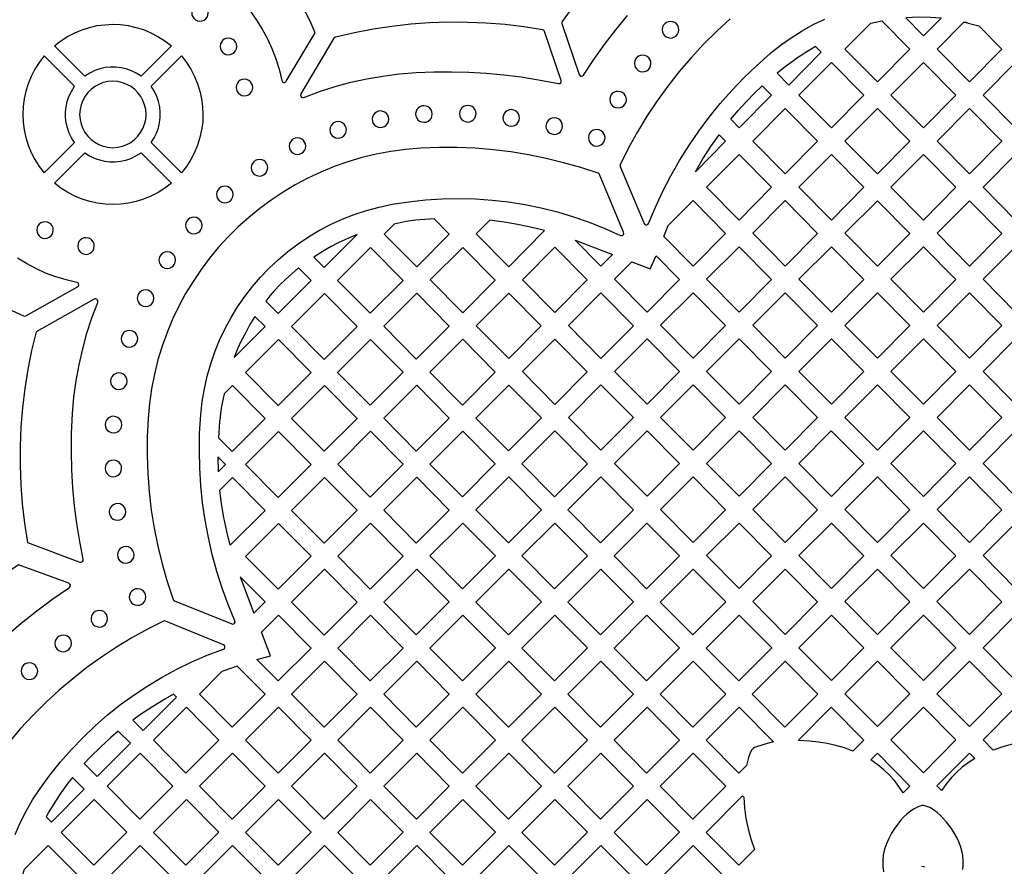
# Model space of a CAD drawing. Header units: millimetres. Extents: x -1176 to 822, y -1617 to -119.
# Tile 19 of 119: x -689 to -489, y -1185 to -1014. Entities that reach past the tile are written whole.
import ezdxf

# ---------------------------------------------------------------- set-up
doc = ezdxf.new("R2010")
doc.units = ezdxf.units.MM
doc.layers.add('pattern', color=5, linetype='Continuous', true_color=0x0000ff)

msp = doc.modelspace()

# ---------------------------------------------------------------- linework, layer by layer
at = {"layer": 'pattern'}
for points in [[(-634.85, -1026.12), (-629, -1016.3), (-630.01, -1013.96), (-631.15, -1011.69), (-632.41, -1009.5), (-633.78, -1007.39), (-635.27, -1005.37), (-636.87, -1003.44), (-638.58, -1001.6), (-640.38, -999.87), (-642.29, -998.23), (-644.28, -996.7), (-646.36, -995.29), (-648.53, -993.99), (-650.78, -992.82), (-653.2, -991.72), (-664.15, -997.7)], [(-664, -998.63), (-661.8, -999.09), (-659.66, -999.67), (-657.57, -1000.39), (-655.54, -1001.24), (-653.58, -1002.2), (-651.7, -1003.28), (-649.88, -1004.48), (-648.15, -1005.78), (-646.51, -1007.18), (-644.95, -1008.69), (-643.49, -1010.28), (-642.13, -1011.97), (-640.87, -1013.74), (-639.72, -1015.58), (-638.69, -1017.51), (-637.77, -1019.5), (-636.98, -1021.56), (-636.32, -1023.68), (-635.77, -1025.97)], [(-576.48, -1010.75), (-578.84, -1014), (-578.92, -1014.18), (-578.9, -1014.43), (-575.4, -1024.78), (-575.28, -1024.96), (-575.11, -1025.07), (-574.92, -1025.1), (-574.72, -1025.06), (-574.53, -1024.88), (-572.44, -1021.71), (-570.26, -1018.65), (-567.99, -1015.68), (-565.62, -1012.81)], [(-544.73, -1013.48), (-547.48, -1016), (-550.13, -1018.62), (-552.67, -1021.35), (-555.09, -1024.17), (-557.39, -1027.1), (-559.57, -1030.11), (-561.63, -1033.21), (-563.56, -1036.39), (-565.36, -1039.65), (-567.06, -1043.07), (-567.11, -1043.21), (-567.07, -1043.46), (-562.19, -1055), (-562.05, -1055.19), (-561.86, -1055.28), (-561.65, -1055.29), (-561.45, -1055.2), (-561.3, -1054.99), (-559.92, -1051.7), (-558.42, -1048.47), (-556.78, -1045.31), (-555.02, -1042.22), (-553.13, -1039.21), (-551.13, -1036.29), (-549.01, -1033.44), (-546.77, -1030.68), (-544.42, -1028.02), (-541.96, -1025.45), (-539.4, -1022.98), (-536.61, -1020.51), (-534.52, -1018.84), (-532.37, -1017.3), (-530.16, -1015.9), (-527.88, -1014.63), (-525.55, -1013.5)], [(-690.58, -1072.64), (-688.17, -1073.75), (-687.99, -1073.8), (-687.74, -1073.73), (-677.22, -1067.86), (-677.05, -1067.69), (-676.98, -1067.48), (-677.01, -1067.27), (-677.13, -1067.08), (-677.36, -1066.97), (-679.54, -1066.46), (-681.65, -1065.82), (-683.7, -1065.06), (-685.69, -1064.16), (-687.61, -1063.15), (-689.44, -1062.02)], [(-673.84, -1070.38), (-685.64, -1076.97), (-686.56, -1080.79), (-687.33, -1084.63), (-687.94, -1088.5), (-688.41, -1092.39), (-688.72, -1096.29), (-688.89, -1100.19), (-688.9, -1104.11), (-688.76, -1108.02), (-688.47, -1111.92), (-688.02, -1115.82), (-687.41, -1119.79), (-676.73, -1123.73)], [(-676.07, -1123.15), (-676.79, -1119.53), (-677.39, -1115.91), (-677.85, -1112.3), (-678.19, -1108.67), (-678.4, -1105.03), (-678.48, -1101.36), (-678.44, -1097.68), (-678.24, -1093.57), (-677.95, -1090.23), (-677.5, -1086.93), (-676.91, -1083.67), (-676.18, -1080.44), (-675.31, -1077.27), (-674.3, -1074.15), (-673.13, -1071.01)], [(-678.99, -1128.03), (-689.21, -1124.26), (-692.39, -1126.54), (-695.46, -1128.94), (-698.43, -1131.46), (-701.29, -1134.1), (-704.05, -1136.84), (-706.69, -1139.7), (-709.22, -1142.65), (-711.62, -1145.71), (-713.9, -1148.87), (-716.06, -1152.12), (-718.1, -1155.48), (-714.23, -1167.93)], [(-713.29, -1167.97), (-711.95, -1164.97), (-710.63, -1162.32), (-709.2, -1159.71), (-707.65, -1157.15), (-705.99, -1154.64), (-704.22, -1152.19), (-702.34, -1149.79), (-700.35, -1147.45), (-697.56, -1144.42), (-694.68, -1141.53), (-691.72, -1138.77), (-688.67, -1136.13), (-685.52, -1133.61), (-682.26, -1131.21), (-678.88, -1128.92)], [(-689.89, -1179.02), (-688.85, -1176.64), (-687.66, -1174.3), (-686.34, -1172.01), (-684.84, -1169.71), (-682.82, -1166.96), (-680.69, -1164.31), (-678.46, -1161.76), (-676.11, -1159.32), (-673.67, -1156.99), (-671.12, -1154.77), (-668.48, -1152.67), (-665.75, -1150.69), (-662.93, -1148.83), (-660.03, -1147.09), (-657.06, -1145.48), (-654.01, -1144.01), (-650.88, -1142.66), (-647.62, -1141.43), (-647.42, -1141.3), (-647.32, -1141.11), (-647.31, -1140.89), (-647.39, -1140.69), (-647.6, -1140.53), (-659.36, -1135.71), (-659.51, -1135.67), (-659.75, -1135.72), (-663.01, -1137.37), (-666.21, -1139.13), (-669.32, -1141.03), (-672.36, -1143.04), (-675.31, -1145.16), (-678.18, -1147.41), (-680.96, -1149.76), (-683.64, -1152.23), (-686.23, -1154.8), (-688.84, -1157.61), (-690.81, -1159.95)], [(-497.53, -1186.11), (-497.45, -1185.27), (-497.45, -1184.34), (-497.54, -1183.31), (-497.71, -1182.34), (-497.96, -1181.41), (-498.3, -1180.52), (-498.71, -1179.66), (-499.19, -1178.81), (-499.83, -1177.81), (-500.29, -1177.17), (-500.82, -1176.5), (-501.42, -1175.83), (-502.06, -1175.17), (-502.76, -1174.55), (-503.49, -1174.01), (-504.24, -1173.57), (-505.05, -1173.25), (-505.44, -1173.17), (-505.81, -1173.17), (-506.17, -1173.25), (-506.62, -1173.41), (-507.41, -1173.8), (-508.16, -1174.31), (-508.87, -1174.9), (-509.53, -1175.54), (-510.14, -1176.21), (-510.71, -1176.9), (-511.39, -1177.81), (-512.01, -1178.79), (-512.57, -1179.82), (-513.04, -1180.89), (-513.41, -1182), (-513.67, -1183.21), (-513.76, -1184.23), (-513.74, -1185.46), (-513.59, -1186.58)], [(-505.87, -1185.52), (-505.62, -1185.47), (-505.31, -1185.56)]]:
    msp.add_lwpolyline(points, dxfattribs=at)
for points in [[(-654.05, -1012.25), (-654, -1012.69), (-653.83, -1013.08), (-653.58, -1013.42), (-653.25, -1013.68), (-652.87, -1013.86), (-652.37, -1013.93), (-651.93, -1013.88), (-651.54, -1013.71), (-651.2, -1013.46), (-650.93, -1013.14), (-650.76, -1012.75), (-650.68, -1012.25), (-650.74, -1011.81), (-650.9, -1011.42), (-651.15, -1011.08), (-651.48, -1010.82), (-651.87, -1010.64), (-652.37, -1010.56), (-652.8, -1010.62), (-653.2, -1010.78), (-653.54, -1011.03), (-653.8, -1011.36), (-653.98, -1011.75)], [(-509.1, -1013.24), (-505.47, -1016.91), (-501.92, -1013.32), (-504.11, -1013.17), (-506.53, -1013.13)], [(-675.76, -1025.12), (-681.93, -1018.95), (-680.61, -1017.93), (-679.23, -1017.04), (-677.79, -1016.29), (-676.3, -1015.67), (-674.78, -1015.2), (-673.22, -1014.85), (-671.65, -1014.65), (-670.07, -1014.58), (-668.49, -1014.64), (-666.92, -1014.85), (-665.36, -1015.19), (-663.84, -1015.66), (-662.35, -1016.28), (-660.91, -1017.03), (-659.52, -1017.91), (-658.18, -1018.95), (-664.34, -1025.12), (-665.29, -1024.51), (-666.29, -1024.01), (-667.32, -1023.64), (-668.38, -1023.39), (-669.46, -1023.26), (-670.55, -1023.26), (-671.63, -1023.37), (-672.69, -1023.61), (-673.73, -1023.97), (-674.73, -1024.46)], [(-608.51, -1024.39), (-604.91, -1024.24), (-601.34, -1024.2), (-597.78, -1024.29), (-594.25, -1024.49), (-590.72, -1024.81), (-587.19, -1025.26), (-583.66, -1025.82), (-579.61, -1026.61), (-579.35, -1026.6), (-579.15, -1026.46), (-579.04, -1026.25), (-579.05, -1025.99), (-582.43, -1016.01), (-582.49, -1015.88), (-582.57, -1015.78), (-582.81, -1015.69), (-586.61, -1015.09), (-590.43, -1014.64), (-594.26, -1014.34), (-598.09, -1014.18), (-601.93, -1014.17), (-605.76, -1014.3), (-609.59, -1014.58), (-613.4, -1015.01), (-617.2, -1015.58), (-620.98, -1016.29), (-624.88, -1017.19), (-625.01, -1017.24), (-625.18, -1017.41), (-631.91, -1028.7), (-631.97, -1028.94), (-631.92, -1029.16), (-631.78, -1029.34), (-631.57, -1029.43), (-631.32, -1029.4), (-628.14, -1028.23), (-624.95, -1027.22), (-621.75, -1026.35), (-618.51, -1025.64), (-615.24, -1025.08), (-611.93, -1024.66)], [(-558.55, -1015.67), (-558.49, -1016.11), (-558.33, -1016.51), (-558.08, -1016.84), (-557.75, -1017.11), (-557.36, -1017.28), (-556.86, -1017.36), (-556.43, -1017.3), (-556.03, -1017.14), (-555.69, -1016.89), (-555.43, -1016.56), (-555.25, -1016.17), (-555.18, -1015.67), (-555.24, -1015.24), (-555.4, -1014.84), (-555.65, -1014.5), (-555.98, -1014.24), (-556.36, -1014.06), (-556.86, -1013.99), (-557.3, -1014.04), (-557.69, -1014.21), (-558.03, -1014.46), (-558.3, -1014.78), (-558.47, -1015.17)], [(-516.21, -1014.34), (-513.98, -1013.87), (-508.28, -1019.62), (-514.85, -1026.26), (-521.46, -1019.59)], [(-489.58, -1019.62), (-496.15, -1026.26), (-502.76, -1019.59), (-497.32, -1014.16), (-497.17, -1014.15), (-497.07, -1014.16), (-496.99, -1014.17), (-496.87, -1014.19), (-496.69, -1014.24), (-496.41, -1014.33), (-494.29, -1014.86)], [(-648.28, -1019.06), (-648.23, -1019.5), (-648.06, -1019.89), (-647.81, -1020.23), (-647.48, -1020.5), (-647.1, -1020.67), (-646.6, -1020.75), (-646.16, -1020.69), (-645.77, -1020.53), (-645.43, -1020.28), (-645.16, -1019.95), (-644.99, -1019.56), (-644.91, -1019.06), (-644.97, -1018.62), (-645.13, -1018.23), (-645.38, -1017.89), (-645.71, -1017.63), (-646.1, -1017.45), (-646.6, -1017.38), (-647.04, -1017.43), (-647.43, -1017.6), (-647.77, -1017.85), (-648.03, -1018.17), (-648.21, -1018.56)], [(-531.28, -1021.53), (-531.91, -1022), (-533.59, -1023.19), (-535.24, -1024.47), (-532.84, -1026.9), (-526.26, -1020.26), (-527.4, -1019.11), (-528.5, -1019.74), (-529.55, -1020.39), (-530.53, -1021.05)], [(-677.81, -1038.59), (-678.42, -1037.64), (-678.92, -1036.64), (-679.29, -1035.61), (-679.54, -1034.55), (-679.67, -1033.47), (-679.67, -1032.38), (-679.55, -1031.3), (-679.32, -1030.24), (-678.96, -1029.2), (-678.47, -1028.2), (-677.81, -1027.16), (-683.97, -1021), (-685, -1022.31), (-685.89, -1023.7), (-686.64, -1025.14), (-687.25, -1026.63), (-687.73, -1028.15), (-688.08, -1029.7), (-688.28, -1031.28), (-688.35, -1032.86), (-688.28, -1034.44), (-688.08, -1036.01), (-687.74, -1037.57), (-687.27, -1039.09), (-686.65, -1040.58), (-685.9, -1042.02), (-685.02, -1043.41), (-683.97, -1044.75)], [(-662.3, -1027.16), (-656.14, -1021), (-655.11, -1022.31), (-654.22, -1023.7), (-653.47, -1025.14), (-652.85, -1026.63), (-652.37, -1028.15), (-652.03, -1029.7), (-651.83, -1031.28), (-651.76, -1032.86), (-651.82, -1034.44), (-652.03, -1036.01), (-652.37, -1037.57), (-652.84, -1039.09), (-653.46, -1040.58), (-654.2, -1042.02), (-655.09, -1043.41), (-656.14, -1044.75), (-662.3, -1038.59), (-661.68, -1037.64), (-661.19, -1036.64), (-660.82, -1035.61), (-660.57, -1034.55), (-660.44, -1033.47), (-660.44, -1032.38), (-660.55, -1031.3), (-660.79, -1030.24), (-661.15, -1029.2), (-661.63, -1028.2)], [(-564.19, -1022.52), (-564.13, -1022.96), (-563.97, -1023.36), (-563.72, -1023.69), (-563.39, -1023.96), (-563, -1024.14), (-562.5, -1024.21), (-562.06, -1024.15), (-561.67, -1023.99), (-561.33, -1023.74), (-561.07, -1023.41), (-560.89, -1023.02), (-560.82, -1022.52), (-560.87, -1022.09), (-561.04, -1021.69), (-561.29, -1021.35), (-561.62, -1021.09), (-562, -1020.91), (-562.5, -1020.84), (-562.94, -1020.9), (-563.33, -1021.06), (-563.67, -1021.31), (-563.94, -1021.64), (-564.11, -1022.02)], [(-524.21, -1022.33), (-517.63, -1028.97), (-524.21, -1035.6), (-530.81, -1028.93)], [(-505.5, -1035.6), (-512.11, -1028.94), (-505.5, -1022.33), (-498.93, -1028.97)], [(-486.83, -1035.57), (-493.41, -1028.94), (-486.8, -1022.33), (-480.23, -1028.96)], [(-676.8, -1032.87), (-676.72, -1033.87), (-676.51, -1034.82), (-676.17, -1035.71), (-675.72, -1036.54), (-675.15, -1037.29), (-674.49, -1037.95), (-673.74, -1038.52), (-672.92, -1038.98), (-672.02, -1039.32), (-671.08, -1039.54), (-670.05, -1039.62), (-669.06, -1039.54), (-668.11, -1039.33), (-667.22, -1038.99), (-666.39, -1038.54), (-665.64, -1037.97), (-664.98, -1037.31), (-664.41, -1036.56), (-663.95, -1035.74), (-663.61, -1034.85), (-663.39, -1033.9), (-663.31, -1032.87), (-663.39, -1031.88), (-663.6, -1030.93), (-663.94, -1030.04), (-664.39, -1029.21), (-664.96, -1028.46), (-665.62, -1027.8), (-666.37, -1027.23), (-667.19, -1026.77), (-668.08, -1026.43), (-669.03, -1026.21), (-670.05, -1026.13), (-671.05, -1026.21), (-671.99, -1026.42), (-672.89, -1026.76), (-673.72, -1027.21), (-674.47, -1027.78), (-675.13, -1028.44), (-675.7, -1029.19), (-676.16, -1030.01), (-676.5, -1030.9), (-676.72, -1031.85)], [(-645.03, -1027.4), (-644.98, -1027.84), (-644.82, -1028.23), (-644.56, -1028.57), (-644.24, -1028.83), (-643.85, -1029.01), (-643.35, -1029.09), (-642.91, -1029.03), (-642.52, -1028.87), (-642.18, -1028.61), (-641.92, -1028.29), (-641.74, -1027.9), (-641.67, -1027.4), (-641.72, -1026.96), (-641.88, -1026.57), (-642.14, -1026.23), (-642.46, -1025.97), (-642.85, -1025.79), (-643.35, -1025.71), (-643.79, -1025.77), (-644.18, -1025.93), (-644.52, -1026.19), (-644.78, -1026.51), (-644.96, -1026.9)], [(-536.34, -1028.97), (-542.91, -1035.6), (-544.63, -1033.86), (-543.1, -1032.04), (-541.52, -1030.3), (-539.9, -1028.64), (-538.24, -1027.05)], [(-569.19, -1029.87), (-569.13, -1030.3), (-568.97, -1030.7), (-568.72, -1031.03), (-568.39, -1031.3), (-568, -1031.48), (-567.5, -1031.55), (-567.07, -1031.49), (-566.67, -1031.33), (-566.33, -1031.08), (-566.07, -1030.75), (-565.89, -1030.37), (-565.82, -1029.87), (-565.87, -1029.43), (-566.04, -1029.03), (-566.29, -1028.7), (-566.62, -1028.43), (-567, -1028.25), (-567.5, -1028.18), (-567.94, -1028.24), (-568.33, -1028.4), (-568.67, -1028.65), (-568.94, -1028.98), (-569.11, -1029.37)], [(-608.59, -1032.78), (-608.53, -1033.22), (-608.37, -1033.61), (-608.12, -1033.95), (-607.79, -1034.21), (-607.4, -1034.39), (-606.9, -1034.46), (-606.47, -1034.41), (-606.07, -1034.25), (-605.74, -1033.99), (-605.47, -1033.67), (-605.29, -1033.28), (-605.22, -1032.78), (-605.28, -1032.34), (-605.44, -1031.95), (-605.69, -1031.61), (-606.02, -1031.35), (-606.4, -1031.17), (-606.9, -1031.09), (-607.34, -1031.15), (-607.74, -1031.31), (-608.07, -1031.57), (-608.34, -1031.89), (-608.51, -1032.28)], [(-599.7, -1032.72), (-599.64, -1033.16), (-599.48, -1033.55), (-599.23, -1033.89), (-598.9, -1034.15), (-598.52, -1034.33), (-598.02, -1034.41), (-597.58, -1034.35), (-597.18, -1034.19), (-596.85, -1033.93), (-596.58, -1033.61), (-596.41, -1033.22), (-596.33, -1032.72), (-596.39, -1032.28), (-596.55, -1031.89), (-596.8, -1031.55), (-597.13, -1031.29), (-597.52, -1031.11), (-598.02, -1031.04), (-598.45, -1031.09), (-598.85, -1031.25), (-599.19, -1031.51), (-599.45, -1031.83), (-599.63, -1032.22)], [(-617.41, -1033.85), (-617.36, -1034.29), (-617.19, -1034.68), (-616.94, -1035.02), (-616.61, -1035.28), (-616.23, -1035.46), (-615.73, -1035.54), (-615.29, -1035.48), (-614.9, -1035.32), (-614.56, -1035.06), (-614.3, -1034.74), (-614.12, -1034.35), (-614.04, -1033.85), (-614.1, -1033.41), (-614.26, -1033.02), (-614.51, -1032.68), (-614.84, -1032.42), (-615.23, -1032.24), (-615.73, -1032.17), (-616.16, -1032.22), (-616.56, -1032.38), (-616.9, -1032.64), (-617.16, -1032.96), (-617.34, -1033.35)], [(-590.87, -1033.58), (-590.81, -1034.01), (-590.65, -1034.41), (-590.4, -1034.74), (-590.07, -1035.01), (-589.68, -1035.18), (-589.18, -1035.26), (-588.74, -1035.2), (-588.35, -1035.04), (-588.01, -1034.79), (-587.75, -1034.46), (-587.57, -1034.08), (-587.5, -1033.58), (-587.56, -1033.14), (-587.72, -1032.74), (-587.97, -1032.41), (-588.3, -1032.14), (-588.68, -1031.97), (-589.18, -1031.89), (-589.62, -1031.95), (-590.01, -1032.11), (-590.35, -1032.36), (-590.62, -1032.69), (-590.79, -1033.08)], [(-540.17, -1038.28), (-533.56, -1031.68), (-526.99, -1038.31), (-533.56, -1044.95)], [(-508.28, -1038.32), (-514.86, -1044.95), (-521.46, -1038.28), (-514.86, -1031.68)], [(-496.15, -1031.68), (-489.58, -1038.32), (-496.15, -1044.95), (-502.76, -1038.29)], [(-626.02, -1036.01), (-625.96, -1036.45), (-625.8, -1036.84), (-625.55, -1037.18), (-625.22, -1037.44), (-624.83, -1037.62), (-624.33, -1037.69), (-623.9, -1037.64), (-623.5, -1037.47), (-623.17, -1037.22), (-622.9, -1036.89), (-622.73, -1036.51), (-622.65, -1036.01), (-622.71, -1035.57), (-622.87, -1035.18), (-623.12, -1034.84), (-623.45, -1034.57), (-623.83, -1034.4), (-624.33, -1034.32), (-624.77, -1034.38), (-625.17, -1034.54), (-625.5, -1034.79), (-625.77, -1035.12), (-625.94, -1035.51)], [(-582.14, -1035.22), (-582.08, -1035.66), (-581.92, -1036.06), (-581.67, -1036.39), (-581.34, -1036.66), (-580.95, -1036.83), (-580.45, -1036.91), (-580.01, -1036.85), (-579.62, -1036.69), (-579.28, -1036.44), (-579.02, -1036.11), (-578.84, -1035.72), (-578.77, -1035.22), (-578.83, -1034.79), (-578.99, -1034.39), (-579.24, -1034.05), (-579.57, -1033.79), (-579.95, -1033.61), (-580.45, -1033.54), (-580.89, -1033.6), (-581.28, -1033.76), (-581.62, -1034.01), (-581.89, -1034.34), (-582.06, -1034.72)], [(-573.52, -1037.61), (-573.46, -1038.05), (-573.3, -1038.44), (-573.05, -1038.78), (-572.72, -1039.04), (-572.34, -1039.22), (-571.84, -1039.29), (-571.4, -1039.24), (-571, -1039.07), (-570.67, -1038.82), (-570.4, -1038.5), (-570.23, -1038.11), (-570.15, -1037.61), (-570.21, -1037.17), (-570.37, -1036.78), (-570.62, -1036.44), (-570.95, -1036.18), (-571.34, -1036), (-571.84, -1035.92), (-572.27, -1035.98), (-572.67, -1036.14), (-573.01, -1036.4), (-573.27, -1036.72), (-573.45, -1037.11)], [(-550.29, -1041.89), (-548.69, -1039.39), (-547.01, -1036.98), (-545.69, -1038.31), (-551.8, -1044.49)], [(-634.27, -1039.3), (-634.21, -1039.74), (-634.05, -1040.13), (-633.8, -1040.47), (-633.47, -1040.73), (-633.08, -1040.91), (-632.58, -1040.98), (-632.15, -1040.93), (-631.75, -1040.76), (-631.41, -1040.51), (-631.15, -1040.19), (-630.97, -1039.8), (-630.9, -1039.3), (-630.96, -1038.86), (-631.12, -1038.47), (-631.37, -1038.13), (-631.7, -1037.87), (-632.08, -1037.69), (-632.58, -1037.61), (-633.02, -1037.67), (-633.41, -1037.83), (-633.75, -1038.08), (-634.02, -1038.41), (-634.19, -1038.8)], [(-681.93, -1046.79), (-675.76, -1040.63), (-674.82, -1041.24), (-673.82, -1041.74), (-672.79, -1042.11), (-671.72, -1042.36), (-670.65, -1042.49), (-669.56, -1042.49), (-668.48, -1042.38), (-667.42, -1042.14), (-666.38, -1041.78), (-665.38, -1041.29), (-664.34, -1040.63), (-658.18, -1046.79), (-659.49, -1047.82), (-660.88, -1048.71), (-662.32, -1049.46), (-663.81, -1050.08), (-665.33, -1050.55), (-666.88, -1050.9), (-668.46, -1051.1), (-670.04, -1051.17), (-671.62, -1051.11), (-673.19, -1050.9), (-674.75, -1050.56), (-676.27, -1050.09), (-677.76, -1049.47), (-679.2, -1048.72), (-680.59, -1047.84)], [(-662.92, -1094.59), (-663.09, -1098.32), (-663.11, -1102.05), (-662.97, -1105.77), (-662.69, -1109.48), (-662.25, -1113.17), (-661.66, -1116.84), (-660.93, -1120.49), (-660.04, -1124.11), (-659, -1127.69), (-657.79, -1131.3), (-657.72, -1131.44), (-657.52, -1131.59), (-645.91, -1136.3), (-645.68, -1136.33), (-645.48, -1136.26), (-645.33, -1136.12), (-645.25, -1135.92), (-645.29, -1135.66), (-646.64, -1132.36), (-647.86, -1129.01), (-648.94, -1125.62), (-649.87, -1122.19), (-650.67, -1118.73), (-651.32, -1115.24), (-651.83, -1111.73), (-652.2, -1108.2), (-652.43, -1104.65), (-652.5, -1101.1), (-652.44, -1097.54), (-652.21, -1093.82), (-651.92, -1091.16), (-651.48, -1088.56), (-650.91, -1086), (-650.19, -1083.49), (-649.35, -1081.04), (-648.38, -1078.66), (-647.28, -1076.34), (-646.07, -1074.08), (-644.73, -1071.91), (-643.29, -1069.81), (-641.73, -1067.8), (-640.07, -1065.87), (-638.31, -1064.04), (-636.46, -1062.3), (-634.51, -1060.66), (-632.47, -1059.12), (-630.35, -1057.7), (-628.14, -1056.38), (-625.86, -1055.19), (-623.5, -1054.11), (-621.08, -1053.17), (-618.59, -1052.35), (-616.03, -1051.67), (-613.34, -1051.11), (-609.97, -1050.58), (-606.6, -1050.21), (-603.21, -1050), (-599.83, -1049.93), (-596.45, -1050.01), (-593.08, -1050.24), (-589.73, -1050.62), (-586.4, -1051.15), (-583.09, -1051.83), (-579.81, -1052.65), (-576.57, -1053.62), (-573.36, -1054.73), (-570.21, -1055.99), (-567.03, -1057.42), (-566.8, -1057.47), (-566.59, -1057.41), (-566.43, -1057.26), (-566.34, -1057.06), (-566.38, -1056.8), (-571.29, -1045.08), (-571.36, -1044.95), (-571.57, -1044.81), (-575.04, -1043.66), (-578.55, -1042.66), (-582.09, -1041.79), (-585.66, -1041.07), (-589.25, -1040.48), (-592.87, -1040.04), (-596.49, -1039.74), (-600.14, -1039.59), (-603.78, -1039.58), (-607.62, -1039.72), (-610.66, -1039.98), (-613.66, -1040.38), (-616.61, -1040.94), (-619.5, -1041.64), (-622.33, -1042.48), (-625.11, -1043.45), (-627.82, -1044.56), (-630.45, -1045.8), (-633.02, -1047.16), (-635.51, -1048.64), (-637.91, -1050.24), (-640.24, -1051.95), (-642.47, -1053.77), (-644.61, -1055.69), (-646.65, -1057.72), (-648.59, -1059.84), (-650.43, -1062.06), (-652.16, -1064.37), (-653.78, -1066.76), (-655.28, -1069.24), (-656.66, -1071.79), (-657.92, -1074.42), (-659.05, -1077.12), (-660.05, -1079.88), (-660.91, -1082.71), (-661.63, -1085.6), (-662.21, -1088.54), (-662.64, -1091.54)], [(-542.92, -1041.03), (-536.34, -1047.66), (-542.91, -1054.3), (-549.52, -1047.63)], [(-524.21, -1041.03), (-517.63, -1047.66), (-524.21, -1054.3), (-530.82, -1047.63)], [(-505.51, -1041.03), (-498.93, -1047.66), (-505.5, -1054.3), (-512.11, -1047.63)], [(-486.8, -1041.03), (-480.22, -1047.67), (-486.8, -1054.3), (-493.4, -1047.63)], [(-641.99, -1043.68), (-641.93, -1044.12), (-641.77, -1044.52), (-641.52, -1044.85), (-641.19, -1045.12), (-640.8, -1045.29), (-640.3, -1045.37), (-639.87, -1045.31), (-639.47, -1045.15), (-639.14, -1044.9), (-638.87, -1044.57), (-638.7, -1044.18), (-638.62, -1043.68), (-638.68, -1043.25), (-638.84, -1042.85), (-639.09, -1042.52), (-639.42, -1042.25), (-639.81, -1042.07), (-640.3, -1042), (-640.74, -1042.06), (-641.14, -1042.22), (-641.47, -1042.47), (-641.74, -1042.8), (-641.91, -1043.18)], [(-648.99, -1049.11), (-648.94, -1049.55), (-648.78, -1049.95), (-648.52, -1050.28), (-648.2, -1050.55), (-647.81, -1050.72), (-647.31, -1050.8), (-646.87, -1050.74), (-646.48, -1050.58), (-646.14, -1050.33), (-645.88, -1050), (-645.7, -1049.61), (-645.62, -1049.11), (-645.68, -1048.68), (-645.84, -1048.28), (-646.1, -1047.94), (-646.42, -1047.68), (-646.81, -1047.5), (-647.31, -1047.43), (-647.75, -1047.49), (-648.14, -1047.65), (-648.48, -1047.9), (-648.74, -1048.23), (-648.92, -1048.61)], [(-557.33, -1055.43), (-552.27, -1050.37), (-545.69, -1057.01), (-552.26, -1063.64), (-558.2, -1057.66)], [(-533.56, -1063.65), (-540.17, -1056.98), (-533.56, -1050.37), (-526.99, -1057.01)], [(-521.46, -1056.98), (-514.86, -1050.38), (-508.28, -1057.01), (-514.86, -1063.65)], [(-496.15, -1050.38), (-489.58, -1057.01), (-496.15, -1063.65), (-502.76, -1056.98)], [(-685.51, -1056.35), (-685.45, -1056.78), (-685.29, -1057.18), (-685.04, -1057.52), (-684.71, -1057.78), (-684.33, -1057.96), (-683.83, -1058.03), (-683.39, -1057.97), (-682.99, -1057.81), (-682.66, -1057.56), (-682.39, -1057.23), (-682.22, -1056.85), (-682.14, -1056.35), (-682.2, -1055.91), (-682.36, -1055.51), (-682.61, -1055.18), (-682.94, -1054.91), (-683.33, -1054.74), (-683.83, -1054.66), (-684.26, -1054.72), (-684.66, -1054.88), (-684.99, -1055.13), (-685.26, -1055.46), (-685.44, -1055.85)], [(-655.28, -1055.4), (-655.23, -1055.84), (-655.06, -1056.23), (-654.81, -1056.57), (-654.49, -1056.83), (-654.1, -1057.01), (-653.6, -1057.08), (-653.16, -1057.03), (-652.77, -1056.86), (-652.43, -1056.61), (-652.17, -1056.29), (-651.99, -1055.9), (-651.91, -1055.4), (-651.97, -1054.96), (-652.13, -1054.57), (-652.39, -1054.23), (-652.71, -1053.97), (-653.1, -1053.79), (-653.6, -1053.71), (-654.04, -1053.77), (-654.43, -1053.93), (-654.77, -1054.18), (-655.03, -1054.51), (-655.21, -1054.9)], [(-604.85, -1054.09), (-606.75, -1054.18), (-608.63, -1054.36), (-610.49, -1054.62), (-612.95, -1055.11), (-614.98, -1057.14), (-608.37, -1063.81), (-601.8, -1057.17)], [(-582.42, -1056.45), (-584.98, -1055.8), (-587.56, -1055.25), (-590.15, -1054.79), (-593.52, -1054.34), (-596.28, -1057.1), (-589.67, -1063.77)], [(-622.37, -1058.02), (-624.16, -1058.85), (-625.88, -1059.76), (-627.56, -1060.76), (-629.23, -1061.85), (-627.16, -1063.93), (-620.48, -1057.25)], [(-677.19, -1059.58), (-677.13, -1060.02), (-676.97, -1060.41), (-676.72, -1060.75), (-676.39, -1061.01), (-676, -1061.19), (-675.5, -1061.27), (-675.06, -1061.21), (-674.67, -1061.05), (-674.33, -1060.79), (-674.07, -1060.47), (-673.89, -1060.08), (-673.82, -1059.58), (-673.87, -1059.14), (-674.04, -1058.75), (-674.29, -1058.41), (-674.62, -1058.15), (-675, -1057.97), (-675.5, -1057.9), (-675.94, -1057.95), (-676.33, -1058.12), (-676.67, -1058.37), (-676.93, -1058.69), (-677.11, -1059.08)], [(-570.97, -1063.64), (-576.2, -1058.37), (-568.62, -1061.27)], [(-660.7, -1062.44), (-660.64, -1062.87), (-660.48, -1063.27), (-660.22, -1063.6), (-659.9, -1063.87), (-659.51, -1064.05), (-659.01, -1064.12), (-658.57, -1064.06), (-658.18, -1063.9), (-657.84, -1063.65), (-657.58, -1063.32), (-657.4, -1062.94), (-657.33, -1062.44), (-657.38, -1062), (-657.55, -1061.6), (-657.8, -1061.27), (-658.12, -1061), (-658.51, -1060.83), (-659.01, -1060.75), (-659.45, -1060.81), (-659.84, -1060.97), (-660.18, -1061.22), (-660.44, -1061.55), (-660.62, -1061.94)], [(-617.73, -1059.87), (-611.12, -1066.55), (-617.81, -1073.24), (-624.43, -1066.57)], [(-599.03, -1059.85), (-592.45, -1066.48), (-599.02, -1073.12), (-605.63, -1066.45)], [(-580.32, -1073.07), (-586.93, -1066.41), (-580.32, -1059.8), (-573.75, -1066.44)], [(-542.92, -1059.72), (-536.34, -1066.36), (-542.91, -1072.99), (-549.52, -1066.33)], [(-524.21, -1073), (-530.82, -1066.33), (-524.21, -1059.72), (-517.64, -1066.36)], [(-505.5, -1073), (-512.11, -1066.33), (-505.51, -1059.73), (-498.93, -1066.36)], [(-493.41, -1066.33), (-486.8, -1059.73), (-480.23, -1066.36), (-486.8, -1073)], [(-560.97, -1064.2), (-559.79, -1061.56), (-555.05, -1066.35), (-561.62, -1072.99), (-568.23, -1066.32), (-564.68, -1062.78)], [(-629.82, -1066.59), (-632.36, -1064.02), (-633.75, -1065.21), (-635.02, -1066.36), (-636.17, -1067.48), (-637.21, -1068.59), (-638.16, -1069.68), (-639.02, -1070.76), (-636.51, -1073.28)], [(-665.09, -1070.15), (-665.03, -1070.59), (-664.87, -1070.99), (-664.62, -1071.32), (-664.29, -1071.59), (-663.9, -1071.77), (-663.4, -1071.84), (-662.97, -1071.78), (-662.57, -1071.62), (-662.24, -1071.37), (-661.97, -1071.04), (-661.79, -1070.65), (-661.72, -1070.15), (-661.78, -1069.72), (-661.94, -1069.32), (-662.19, -1068.99), (-662.52, -1068.72), (-662.9, -1068.54), (-663.4, -1068.47), (-663.84, -1068.53), (-664.24, -1068.69), (-664.57, -1068.94), (-664.84, -1069.27), (-665.01, -1069.65)], [(-633.78, -1075.92), (-627.08, -1069.22), (-620.47, -1075.9), (-627.16, -1082.59)], [(-608.38, -1069.18), (-601.77, -1075.86), (-608.46, -1082.55), (-615.08, -1075.87)], [(-583.1, -1075.79), (-589.67, -1082.42), (-596.28, -1075.75), (-589.67, -1069.15)], [(-570.97, -1069.11), (-564.4, -1075.75), (-570.97, -1082.38), (-577.58, -1075.71)], [(-552.27, -1069.07), (-545.69, -1075.7), (-552.27, -1082.34), (-558.88, -1075.67)], [(-526.99, -1075.7), (-533.56, -1082.34), (-540.17, -1075.67), (-533.57, -1069.07)], [(-508.28, -1075.71), (-514.86, -1082.34), (-521.47, -1075.68), (-514.86, -1069.07)], [(-489.58, -1075.71), (-496.15, -1082.34), (-502.76, -1075.68), (-496.16, -1069.07)], [(-641.23, -1073.87), (-642.25, -1075.54), (-643.15, -1077.25), (-643.98, -1078.82), (-644.75, -1080.47), (-645.45, -1082.22), (-639.17, -1075.94)], [(-668.38, -1078.4), (-668.33, -1078.84), (-668.16, -1079.23), (-667.91, -1079.57), (-667.58, -1079.84), (-667.2, -1080.01), (-666.7, -1080.09), (-666.26, -1080.03), (-665.87, -1079.87), (-665.53, -1079.62), (-665.27, -1079.29), (-665.09, -1078.9), (-665.01, -1078.4), (-665.07, -1077.97), (-665.23, -1077.57), (-665.48, -1077.23), (-665.81, -1076.97), (-666.2, -1076.79), (-666.7, -1076.72), (-667.13, -1076.78), (-667.53, -1076.94), (-667.87, -1077.19), (-668.13, -1077.52), (-668.31, -1077.9)], [(-636.51, -1091.94), (-629.82, -1085.25), (-636.43, -1078.57), (-643.13, -1085.27)], [(-611.12, -1085.2), (-617.81, -1091.9), (-624.43, -1085.22), (-617.73, -1078.53)], [(-592.42, -1085.16), (-599.11, -1091.85), (-605.73, -1085.18), (-599.03, -1078.49)], [(-580.32, -1091.73), (-586.93, -1085.06), (-580.32, -1078.46), (-573.75, -1085.09)], [(-561.62, -1078.42), (-555.05, -1085.05), (-561.62, -1091.69), (-568.23, -1085.02)], [(-536.34, -1085.05), (-542.92, -1091.69), (-549.52, -1085.02), (-542.92, -1078.42)], [(-524.21, -1078.42), (-517.64, -1085.05), (-524.21, -1091.69), (-530.82, -1085.02)], [(-505.51, -1091.69), (-512.11, -1085.02), (-505.51, -1078.42), (-498.93, -1085.05)], [(-493.41, -1085.03), (-486.8, -1078.42), (-480.23, -1085.06), (-486.8, -1091.69)], [(-670.53, -1087.02), (-670.48, -1087.46), (-670.31, -1087.85), (-670.06, -1088.19), (-669.73, -1088.45), (-669.35, -1088.63), (-668.85, -1088.71), (-668.41, -1088.65), (-668.02, -1088.49), (-667.68, -1088.23), (-667.41, -1087.91), (-667.24, -1087.52), (-667.16, -1087.02), (-667.22, -1086.58), (-667.38, -1086.19), (-667.63, -1085.85), (-667.96, -1085.59), (-668.35, -1085.41), (-668.85, -1085.34), (-669.28, -1085.39), (-669.68, -1085.56), (-670.02, -1085.81), (-670.28, -1086.13), (-670.46, -1086.52)], [(-648.38, -1095.1), (-648.48, -1096.35), (-648.64, -1098.48), (-645.86, -1101.29), (-639.17, -1094.6), (-645.78, -1087.92), (-647.45, -1089.59), (-647.68, -1090.5), (-647.88, -1091.47), (-648.06, -1092.51), (-648.22, -1093.65), (-648.36, -1094.9)], [(-620.47, -1094.56), (-627.08, -1087.88), (-633.78, -1094.57), (-627.16, -1101.25)], [(-615.07, -1094.53), (-608.38, -1087.84), (-601.77, -1094.51), (-608.46, -1101.2)], [(-583.07, -1094.47), (-589.76, -1101.16), (-596.37, -1094.49), (-589.68, -1087.79)], [(-564.4, -1094.4), (-570.97, -1101.04), (-577.58, -1094.37), (-570.97, -1087.77)], [(-552.27, -1087.77), (-545.69, -1094.4), (-552.27, -1101.04), (-558.87, -1094.37)], [(-540.17, -1094.37), (-533.57, -1087.77), (-526.99, -1094.4), (-533.56, -1101.04)], [(-508.29, -1094.4), (-514.86, -1101.04), (-521.47, -1094.37), (-514.86, -1087.77)], [(-489.58, -1094.4), (-496.15, -1101.04), (-502.76, -1094.37), (-496.16, -1087.77)], [(-671.6, -1095.83), (-671.55, -1096.27), (-671.38, -1096.66), (-671.13, -1097), (-670.8, -1097.26), (-670.42, -1097.44), (-669.92, -1097.51), (-669.48, -1097.46), (-669.09, -1097.3), (-668.75, -1097.04), (-668.49, -1096.72), (-668.31, -1096.33), (-668.23, -1095.83), (-668.29, -1095.39), (-668.45, -1095), (-668.71, -1094.66), (-669.03, -1094.4), (-669.42, -1094.22), (-669.92, -1094.14), (-670.36, -1094.2), (-670.75, -1094.36), (-671.09, -1094.62), (-671.35, -1094.94), (-671.53, -1095.33)], [(-636.43, -1097.23), (-629.82, -1103.9), (-636.51, -1110.6), (-643.13, -1103.92)], [(-617.73, -1097.19), (-624.42, -1103.88), (-617.81, -1110.55), (-611.12, -1103.86)], [(-599.03, -1097.15), (-592.42, -1103.82), (-599.11, -1110.51), (-605.73, -1103.84)], [(-573.71, -1103.77), (-580.33, -1097.1), (-587.02, -1103.79), (-580.41, -1110.47)], [(-568.23, -1103.72), (-561.62, -1097.11), (-555.04, -1103.75), (-561.62, -1110.38)], [(-542.92, -1110.38), (-549.52, -1103.72), (-542.92, -1097.11), (-536.34, -1103.75)], [(-524.22, -1097.12), (-517.64, -1103.75), (-524.21, -1110.39), (-530.82, -1103.72)], [(-505.51, -1110.39), (-512.12, -1103.72), (-505.51, -1097.12), (-498.94, -1103.75)], [(-480.23, -1103.75), (-486.8, -1110.39), (-493.41, -1103.72), (-486.81, -1097.12)], [(-671.64, -1104.72), (-671.58, -1105.16), (-671.42, -1105.55), (-671.17, -1105.89), (-670.84, -1106.15), (-670.45, -1106.33), (-669.95, -1106.4), (-669.52, -1106.35), (-669.12, -1106.19), (-668.79, -1105.93), (-668.52, -1105.61), (-668.35, -1105.22), (-668.27, -1104.72), (-668.33, -1104.28), (-668.49, -1103.89), (-668.74, -1103.55), (-669.07, -1103.29), (-669.45, -1103.11), (-669.95, -1103.03), (-670.39, -1103.09), (-670.78, -1103.25), (-671.12, -1103.51), (-671.39, -1103.83), (-671.56, -1104.22)], [(-647.16, -1103.95), (-648.74, -1102.35), (-648.65, -1105.44)], [(-647.52, -1114.7), (-647.99, -1111.92), (-648.35, -1109.15), (-645.78, -1106.58), (-639.17, -1113.25), (-646.23, -1120.31), (-646.93, -1117.5)], [(-633.77, -1113.23), (-627.08, -1106.54), (-620.47, -1113.21), (-627.16, -1119.9)], [(-601.77, -1113.17), (-608.38, -1106.49), (-615.07, -1113.19), (-608.46, -1119.86)], [(-596.37, -1113.14), (-589.76, -1119.82), (-583.06, -1113.12), (-589.68, -1106.45)], [(-564.36, -1113.12), (-570.98, -1106.45), (-577.67, -1113.14), (-571.06, -1119.82)], [(-552.27, -1106.46), (-545.69, -1113.1), (-552.27, -1119.73), (-558.87, -1113.07)], [(-526.99, -1113.1), (-533.56, -1119.73), (-540.17, -1113.07), (-533.57, -1106.46)], [(-508.29, -1113.1), (-514.86, -1119.73), (-521.47, -1113.07), (-514.86, -1106.46)], [(-496.16, -1106.46), (-489.58, -1113.1), (-496.16, -1119.74), (-502.76, -1113.07)], [(-670.78, -1113.55), (-670.72, -1113.99), (-670.56, -1114.39), (-670.31, -1114.72), (-669.98, -1114.99), (-669.6, -1115.16), (-669.1, -1115.24), (-668.66, -1115.18), (-668.26, -1115.02), (-667.93, -1114.77), (-667.66, -1114.44), (-667.49, -1114.05), (-667.41, -1113.55), (-667.47, -1113.12), (-667.63, -1112.72), (-667.88, -1112.38), (-668.21, -1112.12), (-668.6, -1111.94), (-669.1, -1111.87), (-669.53, -1111.93), (-669.93, -1112.09), (-670.26, -1112.34), (-670.53, -1112.67), (-670.71, -1113.05)], [(-636.51, -1129.25), (-643.12, -1122.58), (-636.43, -1115.89), (-629.82, -1122.56)], [(-617.73, -1115.84), (-611.11, -1122.52), (-617.81, -1129.21), (-624.42, -1122.54)], [(-599.11, -1129.17), (-592.41, -1122.48), (-599.03, -1115.8), (-605.72, -1122.49)], [(-580.41, -1129.17), (-573.71, -1122.47), (-580.33, -1115.8), (-587.02, -1122.49)], [(-555.01, -1122.47), (-561.63, -1115.8), (-568.32, -1122.49), (-561.71, -1129.17)], [(-536.34, -1122.45), (-542.91, -1129.08), (-549.52, -1122.41), (-542.92, -1115.81)], [(-524.21, -1129.08), (-530.82, -1122.42), (-524.21, -1115.81), (-517.64, -1122.45)], [(-512.12, -1122.41), (-505.51, -1115.81), (-498.94, -1122.45), (-505.51, -1129.08)], [(-493.41, -1122.42), (-486.81, -1115.81), (-480.23, -1122.45), (-486.8, -1129.09)], [(-669.13, -1122.28), (-669.07, -1122.72), (-668.91, -1123.11), (-668.65, -1123.45), (-668.33, -1123.71), (-667.94, -1123.89), (-667.44, -1123.96), (-667, -1123.91), (-666.61, -1123.75), (-666.27, -1123.49), (-666.01, -1123.17), (-665.83, -1122.78), (-665.76, -1122.28), (-665.81, -1121.84), (-665.98, -1121.45), (-666.23, -1121.11), (-666.55, -1120.85), (-666.94, -1120.67), (-667.44, -1120.6), (-667.88, -1120.65), (-668.27, -1120.81), (-668.61, -1121.07), (-668.87, -1121.39), (-669.05, -1121.78)], [(-620.46, -1131.87), (-627.16, -1138.56), (-633.77, -1131.89), (-627.08, -1125.2)], [(-615.07, -1131.84), (-608.46, -1138.52), (-601.76, -1131.82), (-608.38, -1125.15)], [(-589.68, -1125.15), (-596.37, -1131.84), (-589.76, -1138.52), (-583.06, -1131.82)], [(-564.36, -1131.82), (-570.98, -1125.15), (-577.67, -1131.84), (-571.06, -1138.52)], [(-545.66, -1131.82), (-552.28, -1125.15), (-558.97, -1131.84), (-552.35, -1138.51)], [(-540.17, -1131.76), (-533.57, -1125.16), (-526.99, -1131.79), (-533.56, -1138.43)], [(-508.29, -1131.79), (-514.86, -1138.43), (-521.47, -1131.76), (-514.86, -1125.16)], [(-496.16, -1138.43), (-502.77, -1131.76), (-496.16, -1125.16), (-489.59, -1131.8)], [(-639.16, -1131.83), (-644.21, -1126.73), (-641.41, -1134.07)], [(-666.72, -1130.82), (-666.66, -1131.26), (-666.5, -1131.65), (-666.24, -1131.99), (-665.92, -1132.25), (-665.53, -1132.43), (-665.03, -1132.51), (-664.59, -1132.45), (-664.2, -1132.29), (-663.86, -1132.03), (-663.6, -1131.71), (-663.42, -1131.32), (-663.35, -1130.82), (-663.4, -1130.38), (-663.57, -1129.99), (-663.82, -1129.65), (-664.14, -1129.39), (-664.53, -1129.21), (-665.03, -1129.13), (-665.47, -1129.19), (-665.86, -1129.35), (-666.2, -1129.61), (-666.46, -1129.93), (-666.64, -1130.32)], [(-674.49, -1135.23), (-674.44, -1135.66), (-674.28, -1136.06), (-674.02, -1136.4), (-673.7, -1136.66), (-673.31, -1136.84), (-672.81, -1136.91), (-672.37, -1136.85), (-671.98, -1136.69), (-671.64, -1136.44), (-671.38, -1136.11), (-671.2, -1135.73), (-671.13, -1135.23), (-671.18, -1134.79), (-671.34, -1134.39), (-671.6, -1134.06), (-671.92, -1133.79), (-672.31, -1133.62), (-672.81, -1133.54), (-673.25, -1133.6), (-673.64, -1133.76), (-673.98, -1134.01), (-674.24, -1134.34), (-674.42, -1134.73)], [(-636.43, -1134.5), (-629.81, -1141.18), (-636.51, -1147.87), (-640.8, -1143.54), (-638.07, -1142.79), (-639.91, -1137.98)], [(-611.11, -1141.18), (-617.73, -1134.5), (-624.42, -1141.19), (-617.81, -1147.87)], [(-599.03, -1134.5), (-605.72, -1141.19), (-599.11, -1147.87), (-592.41, -1141.17)], [(-573.71, -1141.17), (-580.33, -1134.5), (-587.02, -1141.19), (-580.41, -1147.86)], [(-555.01, -1141.17), (-561.63, -1134.5), (-568.32, -1141.19), (-561.7, -1147.86)], [(-543, -1147.86), (-536.31, -1141.17), (-542.92, -1134.5), (-549.62, -1141.19)], [(-530.82, -1141.11), (-524.21, -1134.51), (-517.64, -1141.14), (-524.21, -1147.78)], [(-498.94, -1141.14), (-505.51, -1147.78), (-512.12, -1141.11), (-505.51, -1134.51)], [(-486.81, -1147.78), (-493.41, -1141.11), (-486.81, -1134.51), (-480.23, -1141.14)], [(-681.83, -1140.23), (-681.78, -1140.67), (-681.61, -1141.07), (-681.36, -1141.4), (-681.03, -1141.67), (-680.65, -1141.84), (-680.15, -1141.92), (-679.71, -1141.86), (-679.32, -1141.7), (-678.98, -1141.45), (-678.71, -1141.12), (-678.54, -1140.73), (-678.46, -1140.23), (-678.52, -1139.8), (-678.68, -1139.4), (-678.93, -1139.06), (-679.26, -1138.8), (-679.65, -1138.62), (-680.15, -1138.55), (-680.58, -1138.61), (-680.98, -1138.77), (-681.32, -1139.02), (-681.58, -1139.35), (-681.76, -1139.73)], [(-688.68, -1145.88), (-688.63, -1146.31), (-688.46, -1146.71), (-688.21, -1147.04), (-687.89, -1147.31), (-687.5, -1147.48), (-687, -1147.56), (-686.56, -1147.5), (-686.17, -1147.34), (-685.83, -1147.09), (-685.57, -1146.76), (-685.39, -1146.38), (-685.31, -1145.88), (-685.37, -1145.44), (-685.53, -1145.04), (-685.78, -1144.71), (-686.11, -1144.44), (-686.5, -1144.27), (-687, -1144.19), (-687.44, -1144.25), (-687.83, -1144.41), (-688.17, -1144.66), (-688.43, -1144.99), (-688.61, -1145.38)], [(-639.16, -1150.53), (-644.81, -1144.83), (-647.53, -1145.82), (-647.9, -1145.97), (-652.48, -1150.54), (-645.86, -1157.22)], [(-633.77, -1150.54), (-627.08, -1143.85), (-620.46, -1150.53), (-627.16, -1157.22)], [(-608.38, -1143.85), (-615.07, -1150.54), (-608.46, -1157.22), (-601.76, -1150.52)], [(-583.06, -1150.52), (-589.68, -1143.85), (-596.37, -1150.54), (-589.76, -1157.22)], [(-570.97, -1143.85), (-577.67, -1150.54), (-571.05, -1157.21), (-564.36, -1150.52)], [(-552.27, -1143.84), (-558.97, -1150.54), (-552.35, -1157.21), (-545.66, -1150.52)], [(-533.57, -1143.85), (-540.27, -1150.54), (-533.65, -1157.21), (-526.96, -1150.52)], [(-514.86, -1157.13), (-521.47, -1150.46), (-514.86, -1143.86), (-508.29, -1150.49)], [(-496.16, -1143.86), (-489.58, -1150.49), (-496.16, -1157.13), (-502.77, -1150.46)], [(-664.43, -1154.7), (-665.97, -1155.81), (-663.88, -1157.89), (-657.14, -1151.16), (-657.72, -1150.57), (-659.51, -1151.56), (-662.01, -1153.09)], [(-655.13, -1153.2), (-661.83, -1159.89), (-655.21, -1166.57), (-648.52, -1159.87)], [(-636.51, -1166.57), (-629.81, -1159.87), (-636.43, -1153.2), (-643.12, -1159.89)], [(-624.42, -1159.89), (-617.73, -1153.2), (-611.11, -1159.87), (-617.81, -1166.57)], [(-599.03, -1153.2), (-605.72, -1159.89), (-599.11, -1166.57), (-592.41, -1159.87)], [(-580.4, -1166.56), (-573.71, -1159.87), (-580.32, -1153.2), (-587.02, -1159.89)], [(-561.7, -1166.56), (-555.01, -1159.87), (-561.62, -1153.2), (-568.32, -1159.89)], [(-535.93, -1160.25), (-537.24, -1160.56), (-539.42, -1161.21), (-539.79, -1161.36), (-540.1, -1161.57), (-540.34, -1161.84), (-540.59, -1162.31), (-541.01, -1163.42), (-541.46, -1165.02), (-543, -1166.56), (-549.62, -1159.89), (-542.92, -1153.19)], [(-530.95, -1159.92), (-524.22, -1153.19), (-517.61, -1159.87), (-519.82, -1162.08), (-521.56, -1161.47), (-523.31, -1160.97), (-525.07, -1160.56), (-526.85, -1160.26), (-528.65, -1160.05)], [(-498.93, -1159.84), (-505.51, -1166.48), (-512.12, -1159.81), (-505.51, -1153.21)], [(-491.36, -1161.88), (-493.42, -1159.81), (-486.81, -1153.21), (-480.17, -1159.9), (-482.04, -1159.95), (-483.87, -1160.1), (-485.67, -1160.35), (-487.46, -1160.71), (-489.23, -1161.18)], [(-674.6, -1163.28), (-675.87, -1164.65), (-673.25, -1167.27), (-666.5, -1160.52), (-668.95, -1158.07), (-670.46, -1159.35), (-672.58, -1161.28)], [(-657.87, -1169.22), (-664.48, -1162.55), (-671.18, -1169.24), (-664.56, -1175.91)], [(-639.17, -1169.22), (-645.78, -1162.55), (-652.48, -1169.24), (-645.86, -1175.91)], [(-620.46, -1169.22), (-627.08, -1162.55), (-633.77, -1169.24), (-627.16, -1175.91)], [(-608.45, -1175.92), (-615.07, -1169.24), (-608.37, -1162.55), (-601.76, -1169.22)], [(-589.67, -1162.55), (-596.37, -1169.24), (-589.75, -1175.91), (-583.06, -1169.22)], [(-570.97, -1162.55), (-577.67, -1169.24), (-571.05, -1175.91), (-564.36, -1169.22)], [(-552.27, -1162.55), (-558.97, -1169.24), (-552.35, -1175.91), (-545.66, -1169.22)], [(-509.6, -1170.56), (-510.48, -1169.26), (-511.42, -1168.05), (-512.44, -1166.93), (-513.53, -1165.89), (-514.72, -1164.93), (-516.22, -1163.89), (-514.87, -1162.54), (-508.25, -1169.22)], [(-501.87, -1170.07), (-502.77, -1169.16), (-496.16, -1162.55), (-495.11, -1163.62), (-496.41, -1164.47), (-497.63, -1165.38), (-498.76, -1166.37), (-499.81, -1167.43), (-500.79, -1168.59)], [(-678.25, -1167.45), (-679.17, -1168.6), (-680.56, -1170.51), (-681.85, -1172.46), (-683.03, -1174.43), (-683.58, -1175.46), (-682.52, -1176.53), (-675.85, -1169.86)], [(-667.22, -1178.57), (-673.83, -1171.9), (-680.53, -1178.59), (-673.91, -1185.26)], [(-648.52, -1178.57), (-655.13, -1171.9), (-661.83, -1178.59), (-655.21, -1185.26)], [(-636.43, -1171.9), (-643.12, -1178.59), (-636.51, -1185.26), (-629.81, -1178.57)], [(-617.73, -1171.9), (-624.42, -1178.59), (-617.81, -1185.26), (-611.11, -1178.57)], [(-605.72, -1178.59), (-599.02, -1171.9), (-592.41, -1178.57), (-599.1, -1185.26)], [(-573.71, -1178.57), (-580.32, -1171.9), (-587.02, -1178.59), (-580.4, -1185.26)], [(-561.62, -1171.9), (-568.32, -1178.59), (-561.7, -1185.26), (-555.01, -1178.57)], [(-541.99, -1171.47), (-541.83, -1173.64), (-541.54, -1175.77), (-541.11, -1177.86), (-540.54, -1179.92), (-539.79, -1182.05), (-543, -1185.26), (-549.62, -1178.59), (-542.24, -1171.21)], [(-688.5, -1187.95), (-688.51, -1188), (-688.77, -1189.06), (-683.27, -1194.61), (-676.57, -1187.92), (-683.19, -1181.25), (-688.07, -1186.13), (-688.23, -1186.74)], [(-657.87, -1187.92), (-664.48, -1181.25), (-671.18, -1187.94), (-664.56, -1194.61)], [(-645.78, -1181.25), (-652.48, -1187.94), (-645.86, -1194.61), (-639.17, -1187.92)], [(-633.77, -1187.94), (-627.16, -1194.61), (-620.46, -1187.92), (-627.08, -1181.25)], [(-608.46, -1194.61), (-601.76, -1187.92), (-608.38, -1181.25), (-615.07, -1187.94)], [(-596.37, -1187.94), (-589.67, -1181.25), (-583.06, -1187.92), (-589.75, -1194.61)], [(-564.36, -1187.92), (-570.97, -1181.24), (-577.67, -1187.94), (-571.05, -1194.61)], [(-552.27, -1181.24), (-558.97, -1187.94), (-552.35, -1194.61), (-545.66, -1187.92)]]:
    msp.add_lwpolyline(points, close=True, dxfattribs=at)
for centre, start, end in [((-635.28, -1025.86, 690.51), 191.6603, 329.2287), ((-673.6, -1070.82, 690.51), 338.2693, 119.1549), ((-676.55, -1123.26, 690.51), 249.7584, 12.3174), ((-679.16, -1128.5, 690.51), 303.1405, 69.7621)]:
    msp.add_arc(centre, 0.5, start, end, dxfattribs=at)

doc.saveas('drawing.dxf')
